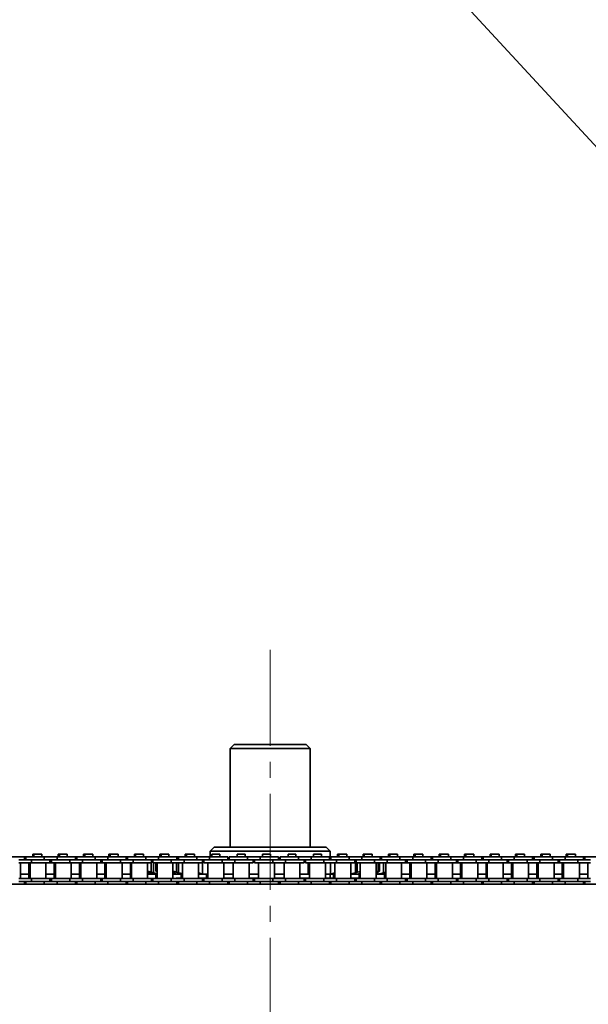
# Model space of a CAD drawing. Header units: millimetres. Extents: x -14862 to 14862, y -10512 to 10512.
# Tile 105 of 199: x -1019 to -735, y -236 to 257. Entities that reach past the tile are written whole.
import ezdxf

# ---------------------------------------------------------------- set-up
doc = ezdxf.new("R2010")
doc.units = ezdxf.units.MM
doc.header["$LTSCALE"] = 4
doc.linetypes.add('点画线', pattern=[18, 12, -2, 2, -2])
for name, color, linetype, lineweight in [('中心线层', 1, '点画线', 18), ('几何体', 7, 'Continuous', 35), ('注释', 3, 'Continuous', 18)]:
    doc.layers.add(name, color=color, linetype=linetype, lineweight=lineweight)

# ---------------------------------------------------------------- blocks, each defined once
blk = doc.blocks.new('*X75')
at = {"layer": '注释', "color": 0, "linetype": 'Continuous'}
blk.add_line((2842.97, -3086.07), (0, 0), dxfattribs=at)

msp = doc.modelspace()

# ---------------------------------------------------------------- linework, layer by layer
at = {"layer": '中心线层'}
msp.add_line((-893.859, -58.603), (-893.859, -2808.181), dxfattribs=at)
at = {"layer": '几何体'}
for p, q in [((-911.859, -105.88), (-913.859, -107.88)), ((-913.859, -107.88), (-913.859, -157.273)), ((-900.347, -107.88), (-913.859, -107.88)), ((-911.859, -105.88), (-899.698, -105.88)), ((-873.859, -107.88), (-900.347, -107.88)), ((-899.698, -105.88), (-875.859, -105.88)), ((-873.859, -107.88), (-875.859, -105.88)), ((-873.859, -157.273), (-873.859, -107.88)), ((-921.859, -157.273), (-923.859, -159.273)), ((-921.859, -157.273), (-865.859, -157.273)), ((-863.859, -159.273), (-865.859, -157.273)), ((-1016.594, -162.167), (-1025.77, -162.167)), ((-1016.594, -163.667), (-1016.594, -162.167)), ((-1015.894, -162.167), (-1016.594, -162.167)), ((-1015.894, -162.167), (-1015.894, -163.667)), ((-1006.719, -162.167), (-1015.894, -162.167)), ((-1012.496, -160.791), (-1012.496, -162.167)), ((-1011.874, -160.791), (-1012.496, -160.791)), ((-1011.874, -160.791), (-1011.874, -162.167)), ((-1009.894, -160.791), (-1011.874, -160.791)), ((-1007.914, -160.791), (-1009.894, -160.791)), ((-1007.914, -162.167), (-1007.914, -160.791)), ((-1006.719, -162.167), (-1006.719, -163.667)), ((-1000.369, -162.167), (-1006.719, -162.167)), ((-1000.369, -162.167), (-1000.369, -163.667)), ((-991.195, -162.167), (-1000.369, -162.167)), ((-999.796, -160.791), (-999.796, -162.167)), ((-999.174, -160.791), (-999.796, -160.791)), ((-999.174, -160.791), (-999.174, -162.167)), ((-997.194, -160.791), (-999.174, -160.791)), ((-995.214, -160.791), (-997.194, -160.791)), ((-995.214, -162.167), (-995.214, -160.791)), ((-991.195, -163.667), (-991.195, -162.167)), ((-990.495, -162.167), (-991.195, -162.167)), ((-990.495, -162.167), (-990.495, -163.667)), ((-981.319, -162.167), (-990.495, -162.167)), ((-987.096, -160.791), (-987.096, -162.167)), ((-986.474, -160.791), (-987.096, -160.791)), ((-986.474, -160.791), (-986.474, -162.167)), ((-984.494, -160.791), (-986.474, -160.791)), ((-982.514, -160.791), (-984.494, -160.791)), ((-982.514, -162.167), (-982.514, -160.791)), ((-981.319, -162.167), (-981.319, -163.667)), ((-974.969, -162.167), (-981.319, -162.167)), ((-974.969, -162.167), (-974.969, -163.667)), ((-965.794, -162.167), (-974.969, -162.167)), ((-974.396, -160.791), (-974.396, -162.167)), ((-973.774, -160.791), (-974.396, -160.791)), ((-973.774, -160.791), (-973.774, -162.167)), ((-971.794, -160.791), (-973.774, -160.791)), ((-969.814, -160.791), (-971.794, -160.791)), ((-969.814, -162.167), (-969.814, -160.791)), ((-965.794, -163.667), (-965.794, -162.167)), ((-965.094, -162.167), (-965.794, -162.167)), ((-965.094, -162.167), (-965.094, -163.667)), ((-955.92, -162.167), (-965.094, -162.167)), ((-961.695, -160.791), (-961.695, -162.167)), ((-961.074, -160.791), (-961.695, -160.791)), ((-961.074, -160.791), (-961.074, -162.167)), ((-959.094, -160.791), (-961.074, -160.791)), ((-957.115, -160.791), (-959.094, -160.791)), ((-957.115, -162.167), (-957.115, -160.791)), ((-955.92, -162.167), (-955.92, -163.667)), ((-949.57, -162.167), (-955.92, -162.167)), ((-949.57, -162.167), (-949.57, -163.667)), ((-940.394, -162.167), (-949.57, -162.167)), ((-948.995, -160.791), (-948.995, -162.167)), ((-948.375, -160.791), (-948.995, -160.791)), ((-948.375, -160.791), (-948.375, -162.167)), ((-946.394, -160.791), (-948.375, -160.791)), ((-944.414, -160.791), (-946.394, -160.791)), ((-944.414, -162.167), (-944.414, -160.791)), ((-940.394, -163.667), (-940.394, -162.167)), ((-939.694, -162.167), (-940.394, -162.167)), ((-939.694, -162.167), (-939.694, -163.667)), ((-930.519, -162.167), (-939.694, -162.167)), ((-936.296, -160.791), (-936.296, -162.167)), ((-935.674, -160.791), (-936.296, -160.791)), ((-935.674, -160.791), (-935.674, -162.167)), ((-933.694, -160.791), (-935.674, -160.791)), ((-931.714, -160.791), (-933.694, -160.791)), ((-931.714, -162.167), (-931.714, -160.791)), ((-930.519, -162.167), (-930.519, -163.667)), ((-924.169, -162.167), (-930.519, -162.167)), ((-924.169, -162.167), (-924.169, -163.667)), ((-914.995, -162.167), (-924.169, -162.167)), ((-923.859, -159.273), (-923.859, -162.167)), ((-863.859, -159.273), (-923.859, -159.273)), ((-922.974, -160.791), (-922.974, -162.167)), ((-920.994, -160.791), (-922.974, -160.791)), ((-919.014, -160.791), (-920.994, -160.791)), ((-919.014, -162.167), (-919.014, -160.791)), ((-914.995, -163.667), (-914.995, -162.167)), ((-914.295, -162.167), (-914.295, -163.667)), ((-905.119, -162.167), (-914.295, -162.167)), ((-910.274, -160.791), (-910.274, -162.167)), ((-908.294, -160.791), (-910.274, -160.791)), ((-906.314, -160.791), (-908.294, -160.791)), ((-906.314, -162.167), (-906.314, -160.791)), ((-905.119, -162.167), (-905.119, -163.667)), ((-898.769, -162.167), (-905.119, -162.167)), ((-898.769, -162.167), (-898.769, -163.667)), ((-889.594, -162.167), (-898.769, -162.167)), ((-897.574, -160.791), (-897.574, -162.167)), ((-895.594, -160.791), (-897.574, -160.791)), ((-893.614, -160.791), (-895.594, -160.791)), ((-893.614, -162.167), (-893.614, -160.791)), ((-889.594, -163.667), (-889.594, -162.167)), ((-888.894, -162.167), (-888.894, -163.667)), ((-879.72, -162.167), (-888.894, -162.167)), ((-884.874, -160.791), (-884.874, -162.167)), ((-882.894, -160.791), (-884.874, -160.791)), ((-880.914, -160.791), (-882.894, -160.791)), ((-880.914, -162.167), (-880.914, -160.791)), ((-879.72, -162.167), (-879.72, -163.667)), ((-873.369, -162.167), (-879.72, -162.167)), ((-873.369, -162.167), (-873.369, -163.667)), ((-864.194, -162.167), (-873.369, -162.167)), ((-872.175, -160.791), (-872.175, -162.167)), ((-870.194, -160.791), (-872.175, -160.791)), ((-868.214, -160.791), (-870.194, -160.791)), ((-868.214, -162.167), (-868.214, -160.791)), ((-864.194, -163.667), (-864.194, -162.167)), ((-863.859, -163.667), (-863.859, -159.273)), ((-863.494, -162.167), (-863.859, -162.167)), ((-863.494, -162.167), (-863.494, -163.667)), ((-854.319, -162.167), (-863.494, -162.167)), ((-860.096, -160.791), (-860.096, -162.167)), ((-859.474, -160.791), (-860.096, -160.791)), ((-859.474, -160.791), (-859.474, -162.167)), ((-857.494, -160.791), (-859.474, -160.791)), ((-855.514, -160.791), (-857.494, -160.791)), ((-855.514, -162.167), (-855.514, -160.791)), ((-854.319, -162.167), (-854.319, -163.667)), ((-847.969, -162.167), (-854.319, -162.167)), ((-847.969, -162.167), (-847.969, -163.667)), ((-838.795, -162.167), (-847.969, -162.167)), ((-847.396, -160.791), (-847.396, -162.167)), ((-846.774, -160.791), (-847.396, -160.791)), ((-846.774, -160.791), (-846.774, -162.167)), ((-844.795, -160.791), (-846.774, -160.791)), ((-842.814, -160.791), (-844.795, -160.791)), ((-842.814, -162.167), (-842.814, -160.791)), ((-838.795, -163.667), (-838.795, -162.167)), ((-838.095, -162.167), (-838.795, -162.167)), ((-838.095, -162.167), (-838.095, -163.667)), ((-828.919, -162.167), (-838.095, -162.167)), ((-834.696, -160.791), (-834.696, -162.167)), ((-834.074, -160.791), (-834.696, -160.791)), ((-834.074, -160.791), (-834.074, -162.167)), ((-832.094, -160.791), (-834.074, -160.791)), ((-830.114, -160.791), (-832.094, -160.791)), ((-830.114, -162.167), (-830.114, -160.791)), ((-828.919, -162.167), (-828.919, -163.667)), ((-822.569, -162.167), (-828.919, -162.167)), ((-822.569, -162.167), (-822.569, -163.667)), ((-813.394, -162.167), (-822.569, -162.167)), ((-821.996, -160.791), (-821.996, -162.167)), ((-821.374, -160.791), (-821.996, -160.791)), ((-821.374, -160.791), (-821.374, -162.167)), ((-819.394, -160.791), (-821.374, -160.791)), ((-817.414, -160.791), (-819.394, -160.791)), ((-817.414, -162.167), (-817.414, -160.791)), ((-813.394, -163.667), (-813.394, -162.167)), ((-812.694, -162.167), (-813.394, -162.167)), ((-812.694, -162.167), (-812.694, -163.667)), ((-803.52, -162.167), (-812.694, -162.167)), ((-809.295, -160.791), (-809.295, -162.167)), ((-808.674, -160.791), (-809.295, -160.791)), ((-808.674, -160.791), (-808.674, -162.167)), ((-806.694, -160.791), (-808.674, -160.791)), ((-804.714, -160.791), (-806.694, -160.791)), ((-804.714, -162.167), (-804.714, -160.791)), ((-803.52, -162.167), (-803.52, -163.667)), ((-797.169, -162.167), (-803.52, -162.167)), ((-797.169, -162.167), (-797.169, -163.667)), ((-787.994, -162.167), (-797.169, -162.167)), ((-796.595, -160.791), (-796.595, -162.167)), ((-795.975, -160.791), (-796.595, -160.791)), ((-795.975, -160.791), (-795.975, -162.167)), ((-793.994, -160.791), (-795.975, -160.791)), ((-792.014, -160.791), (-793.994, -160.791)), ((-792.014, -162.167), (-792.014, -160.791)), ((-787.994, -163.667), (-787.994, -162.167)), ((-787.294, -162.167), (-787.994, -162.167)), ((-787.294, -162.167), (-787.294, -163.667)), ((-778.119, -162.167), (-787.294, -162.167)), ((-783.896, -160.791), (-783.896, -162.167)), ((-783.274, -160.791), (-783.896, -160.791)), ((-783.274, -160.791), (-783.274, -162.167)), ((-781.294, -160.791), (-783.274, -160.791)), ((-779.314, -160.791), (-781.294, -160.791)), ((-779.314, -162.167), (-779.314, -160.791)), ((-778.119, -162.167), (-778.119, -163.667)), ((-771.769, -162.167), (-778.119, -162.167)), ((-771.769, -162.167), (-771.769, -163.667)), ((-762.595, -162.167), (-771.769, -162.167)), ((-771.196, -160.791), (-771.196, -162.167)), ((-770.574, -160.791), (-771.196, -160.791)), ((-770.574, -160.791), (-770.574, -162.167)), ((-768.595, -160.791), (-770.574, -160.791)), ((-766.614, -160.791), (-768.595, -160.791)), ((-766.614, -162.167), (-766.614, -160.791)), ((-762.595, -163.667), (-762.595, -162.167)), ((-761.895, -162.167), (-762.595, -162.167)), ((-761.895, -162.167), (-761.895, -163.667)), ((-752.719, -162.167), (-761.895, -162.167)), ((-758.496, -160.791), (-758.496, -162.167)), ((-757.874, -160.791), (-758.496, -160.791)), ((-757.874, -160.791), (-757.874, -162.167)), ((-755.894, -160.791), (-757.874, -160.791)), ((-753.914, -160.791), (-755.894, -160.791)), ((-753.914, -162.167), (-753.914, -160.791)), ((-752.719, -162.167), (-752.719, -163.667)), ((-746.369, -162.167), (-752.719, -162.167)), ((-746.369, -162.167), (-746.369, -163.667)), ((-737.194, -162.167), (-746.369, -162.167)), ((-745.796, -160.791), (-745.796, -162.167)), ((-745.174, -160.791), (-745.796, -160.791)), ((-745.174, -160.791), (-745.174, -162.167)), ((-743.194, -160.791), (-745.174, -160.791)), ((-741.215, -160.791), (-743.194, -160.791)), ((-741.215, -162.167), (-741.215, -160.791)), ((-737.194, -163.667), (-737.194, -162.167)), ((-736.494, -162.167), (-737.194, -162.167)), ((-736.494, -162.167), (-736.494, -163.667)), ((-727.32, -162.167), (-736.494, -162.167)), ((-1013.069, -163.667), (-1019.419, -163.667)), ((-1013.069, -165.167), (-1019.419, -165.167)), ((-1018.619, -173.017), (-1018.619, -165.167)), ((-1014.49, -165.167), (-1014.49, -173.017)), ((-1013.869, -165.167), (-1013.869, -173.017)), ((-1013.069, -163.667), (-1013.069, -165.167)), ((-1006.719, -163.667), (-1013.069, -163.667)), ((-1006.719, -163.667), (-1013.069, -163.667)), ((-1003.894, -165.167), (-1013.069, -165.167)), ((-1000.369, -163.667), (-1006.719, -163.667)), ((-1005.919, -173.017), (-1005.919, -165.167)), ((-1003.894, -165.167), (-1003.894, -163.667)), ((-1003.194, -165.167), (-1003.894, -165.167)), ((-1003.194, -163.667), (-1003.194, -165.167)), ((-994.019, -165.167), (-1003.194, -165.167)), ((-1001.791, -165.167), (-1001.791, -173.017)), ((-1001.169, -165.167), (-1001.169, -173.017)), ((-994.019, -163.667), (-1000.369, -163.667)), ((-994.019, -163.667), (-1000.369, -163.667)), ((-994.019, -163.667), (-994.019, -165.167)), ((-987.669, -163.667), (-994.019, -163.667)), ((-987.669, -165.167), (-994.019, -165.167)), ((-993.219, -173.017), (-993.219, -165.167)), ((-989.091, -165.167), (-989.091, -173.017)), ((-988.469, -165.167), (-988.469, -173.017)), ((-987.669, -163.667), (-987.669, -165.167)), ((-981.319, -163.667), (-987.669, -163.667)), ((-981.319, -163.667), (-987.669, -163.667)), ((-978.494, -165.167), (-987.669, -165.167)), ((-974.969, -163.667), (-981.319, -163.667)), ((-980.519, -173.017), (-980.519, -165.167)), ((-978.494, -165.167), (-978.494, -163.667)), ((-977.794, -165.167), (-978.494, -165.167)), ((-977.794, -163.667), (-977.794, -165.167)), ((-968.619, -165.167), (-977.794, -165.167)), ((-976.391, -165.167), (-976.391, -173.017)), ((-975.769, -165.167), (-975.769, -173.017)), ((-968.619, -163.667), (-974.969, -163.667)), ((-968.619, -163.667), (-974.969, -163.667)), ((-968.619, -163.667), (-968.619, -165.167)), ((-962.269, -163.667), (-968.619, -163.667)), ((-962.269, -165.167), (-968.619, -165.167)), ((-967.819, -173.017), (-967.819, -165.167)), ((-963.691, -165.167), (-963.691, -173.017)), ((-963.069, -165.167), (-963.069, -173.017)), ((-962.269, -163.667), (-962.269, -165.167)), ((-955.92, -163.667), (-962.269, -163.667)), ((-955.92, -163.667), (-962.269, -163.667)), ((-953.094, -165.167), (-962.269, -165.167)), ((-949.57, -163.667), (-955.92, -163.667)), ((-955.119, -173.017), (-955.119, -165.167)), ((-953.225, -165.167), (-953.225, -169.805)), ((-953.114, -164.479), (-952.394, -164.27)), ((-953.094, -165.167), (-953.094, -163.667)), ((-953.094, -164.011), (-952.344, -163.821)), ((-952.394, -163.927), (-953.094, -164.095)), ((-952.394, -164.54), (-953.094, -164.71)), ((-952.394, -163.667), (-952.394, -165.167)), ((-943.219, -165.167), (-952.394, -165.167)), ((-952.141, -165.167), (-952.141, -170.068)), ((-950.898, -165.254), (-950.508, -165.109)), ((-950.898, -165.254), (-950.362, -165.254)), ((-950.898, -169.293), (-950.898, -165.254)), ((-950.369, -165.167), (-950.369, -173.017)), ((-943.219, -163.667), (-949.57, -163.667)), ((-943.219, -163.667), (-949.57, -163.667)), ((-943.219, -163.667), (-943.219, -165.167)), ((-936.869, -163.667), (-943.219, -163.667)), ((-936.869, -165.167), (-943.219, -165.167)), ((-942.419, -173.017), (-942.419, -165.167)), ((-940.575, -165.167), (-940.575, -169.805)), ((-939.607, -165.167), (-939.607, -170.068)), ((-937.669, -165.167), (-937.669, -173.017)), ((-936.869, -163.667), (-936.869, -165.167)), ((-930.519, -163.667), (-936.869, -163.667)), ((-930.519, -163.667), (-936.869, -163.667)), ((-927.694, -165.167), (-936.869, -165.167)), ((-924.169, -163.667), (-930.519, -163.667)), ((-929.719, -173.017), (-929.719, -165.167)), ((-927.694, -165.167), (-927.694, -163.667)), ((-927.635, -163.821), (-927.635, -170.726)), ((-926.994, -163.667), (-926.994, -165.167)), ((-917.819, -165.167), (-926.994, -165.167)), ((-924.969, -165.167), (-924.969, -173.017)), ((-917.819, -163.667), (-924.169, -163.667)), ((-917.819, -163.667), (-924.169, -163.667)), ((-917.819, -163.667), (-917.819, -165.167)), ((-911.469, -163.667), (-917.819, -163.667)), ((-911.469, -165.167), (-917.819, -165.167)), ((-917.019, -173.017), (-917.019, -165.167)), ((-916.968, -165.167), (-916.968, -170.726)), ((-912.269, -165.167), (-912.269, -173.017)), ((-911.469, -163.667), (-911.469, -165.167)), ((-905.119, -163.667), (-911.469, -163.667)), ((-905.119, -163.667), (-911.469, -163.667)), ((-902.294, -165.167), (-911.469, -165.167)), ((-898.769, -163.667), (-905.119, -163.667)), ((-904.319, -173.017), (-904.319, -165.167)), ((-902.294, -165.167), (-902.294, -163.667)), ((-901.594, -163.667), (-901.594, -165.167)), ((-892.419, -165.167), (-901.594, -165.167)), ((-899.569, -165.167), (-899.569, -173.017)), ((-892.419, -163.667), (-898.769, -163.667)), ((-892.419, -163.667), (-898.769, -163.667)), ((-892.419, -163.667), (-892.419, -165.167)), ((-886.069, -163.667), (-892.419, -163.667)), ((-886.069, -165.167), (-892.419, -165.167)), ((-891.619, -173.017), (-891.619, -165.167)), ((-886.869, -165.167), (-886.869, -173.017)), ((-886.069, -163.667), (-886.069, -165.167)), ((-879.72, -163.667), (-886.069, -163.667)), ((-879.72, -163.667), (-886.069, -163.667)), ((-876.894, -165.167), (-886.069, -165.167)), ((-873.369, -163.667), (-879.72, -163.667)), ((-878.919, -173.017), (-878.919, -165.167)), ((-876.894, -165.167), (-876.894, -163.667)), ((-876.194, -163.667), (-876.194, -165.167)), ((-867.019, -165.167), (-876.194, -165.167)), ((-874.792, -165.167), (-874.792, -170.726)), ((-874.169, -165.167), (-874.169, -173.017)), ((-867.019, -163.667), (-873.369, -163.667)), ((-867.019, -163.667), (-873.369, -163.667)), ((-867.019, -163.667), (-867.019, -165.167)), ((-860.669, -163.667), (-867.019, -163.667)), ((-860.669, -165.167), (-867.019, -165.167)), ((-866.219, -173.017), (-866.219, -165.167)), ((-863.712, -165.167), (-863.712, -170.726)), ((-861.47, -165.167), (-861.47, -173.017)), ((-860.669, -163.667), (-860.669, -165.167)), ((-854.319, -163.667), (-860.669, -163.667)), ((-854.319, -163.667), (-860.669, -163.667)), ((-851.494, -165.167), (-860.669, -165.167)), ((-847.969, -163.667), (-854.319, -163.667)), ((-853.519, -173.017), (-853.519, -165.167)), ((-851.494, -165.167), (-851.494, -163.667)), ((-851.238, -164.479), (-851.494, -164.417)), ((-850.794, -164.604), (-851.238, -164.479)), ((-851.238, -164.479), (-851.238, -170.068)), ((-850.794, -163.667), (-850.794, -165.167)), ((-841.619, -165.167), (-850.794, -165.167)), ((-850.309, -165.167), (-850.309, -169.805)), ((-848.769, -165.167), (-848.769, -173.017)), ((-841.619, -163.667), (-847.969, -163.667)), ((-841.619, -163.667), (-847.969, -163.667)), ((-841.619, -163.667), (-841.619, -165.167)), ((-835.269, -163.667), (-841.619, -163.667)), ((-835.269, -165.167), (-841.619, -165.167)), ((-840.819, -173.017), (-840.819, -165.167)), ((-839.772, -165.254), (-840.158, -165.167)), ((-839.772, -165.254), (-839.163, -165.254)), ((-839.772, -169.293), (-839.772, -165.254)), ((-839.163, -165.254), (-839.163, -169.293)), ((-837.102, -165.167), (-837.102, -170.068)), ((-836.069, -165.167), (-836.069, -173.017)), ((-835.269, -163.667), (-835.269, -165.167)), ((-828.919, -163.667), (-835.269, -163.667)), ((-828.919, -163.667), (-835.269, -163.667)), ((-826.094, -165.167), (-835.269, -165.167)), ((-822.569, -163.667), (-828.919, -163.667)), ((-828.119, -173.017), (-828.119, -165.167)), ((-826.094, -165.167), (-826.094, -163.667)), ((-825.394, -165.167), (-826.094, -165.167)), ((-825.394, -163.667), (-825.394, -165.167)), ((-816.219, -165.167), (-825.394, -165.167)), ((-823.991, -165.167), (-823.991, -173.017)), ((-823.369, -165.167), (-823.369, -173.017)), ((-816.219, -163.667), (-822.569, -163.667)), ((-816.219, -163.667), (-822.569, -163.667)), ((-816.219, -163.667), (-816.219, -165.167)), ((-809.869, -163.667), (-816.219, -163.667)), ((-809.869, -165.167), (-816.219, -165.167)), ((-815.419, -173.017), (-815.419, -165.167)), ((-811.291, -165.167), (-811.291, -173.017)), ((-810.669, -165.167), (-810.669, -173.017)), ((-809.869, -163.667), (-809.869, -165.167)), ((-803.52, -163.667), (-809.869, -163.667)), ((-803.52, -163.667), (-809.869, -163.667)), ((-800.694, -165.167), (-809.869, -165.167)), ((-797.169, -163.667), (-803.52, -163.667)), ((-802.719, -173.017), (-802.719, -165.167)), ((-800.694, -165.167), (-800.694, -163.667)), ((-799.994, -165.167), (-800.694, -165.167)), ((-799.994, -163.667), (-799.994, -165.167)), ((-790.819, -165.167), (-799.994, -165.167)), ((-798.59, -165.167), (-798.59, -173.017)), ((-797.969, -165.167), (-797.969, -173.017)), ((-790.819, -163.667), (-797.169, -163.667)), ((-790.819, -163.667), (-797.169, -163.667)), ((-790.819, -163.667), (-790.819, -165.167)), ((-784.469, -163.667), (-790.819, -163.667)), ((-784.469, -165.167), (-790.819, -165.167)), ((-790.019, -173.017), (-790.019, -165.167)), ((-785.89, -165.167), (-785.89, -173.017)), ((-785.27, -165.167), (-785.27, -173.017)), ((-784.469, -163.667), (-784.469, -165.167)), ((-778.119, -163.667), (-784.469, -163.667)), ((-778.119, -163.667), (-784.469, -163.667)), ((-775.294, -165.167), (-784.469, -165.167)), ((-771.769, -163.667), (-778.119, -163.667)), ((-777.319, -173.017), (-777.319, -165.167)), ((-775.294, -165.167), (-775.294, -163.667)), ((-774.594, -165.167), (-775.294, -165.167)), ((-774.594, -163.667), (-774.594, -165.167)), ((-765.419, -165.167), (-774.594, -165.167)), ((-773.191, -165.167), (-773.191, -173.017)), ((-772.569, -165.167), (-772.569, -173.017)), ((-765.419, -163.667), (-771.769, -163.667)), ((-765.419, -163.667), (-771.769, -163.667)), ((-765.419, -163.667), (-765.419, -165.167)), ((-759.069, -163.667), (-765.419, -163.667)), ((-759.069, -165.167), (-765.419, -165.167)), ((-764.619, -173.017), (-764.619, -165.167)), ((-760.491, -165.167), (-760.491, -173.017)), ((-759.869, -165.167), (-759.869, -173.017)), ((-759.069, -163.667), (-759.069, -165.167)), ((-752.719, -163.667), (-759.069, -163.667)), ((-752.719, -163.667), (-759.069, -163.667)), ((-749.894, -165.167), (-759.069, -165.167)), ((-746.369, -163.667), (-752.719, -163.667)), ((-751.92, -173.017), (-751.92, -165.167)), ((-749.894, -165.167), (-749.894, -163.667)), ((-749.194, -165.167), (-749.894, -165.167)), ((-749.194, -163.667), (-749.194, -165.167)), ((-740.019, -165.167), (-749.194, -165.167)), ((-747.791, -165.167), (-747.791, -173.017)), ((-747.169, -165.167), (-747.169, -173.017)), ((-740.019, -163.667), (-746.369, -163.667)), ((-740.019, -163.667), (-746.369, -163.667)), ((-740.019, -163.667), (-740.019, -165.167)), ((-733.669, -163.667), (-740.019, -163.667)), ((-733.669, -165.167), (-740.019, -165.167)), ((-739.219, -173.017), (-739.219, -165.167)), ((-735.091, -165.167), (-735.091, -173.017)), ((-1018.619, -170.88), (-1014.49, -170.88)), ((-1005.919, -170.88), (-1001.791, -170.88)), ((-993.219, -170.88), (-989.091, -170.88)), ((-980.519, -170.88), (-976.391, -170.88)), ((-967.819, -170.88), (-963.691, -170.88)), ((-955.119, -169.374), (-953.225, -169.805)), ((-954.065, -169.805), (-955.119, -169.492)), ((-955.119, -169.965), (-954.698, -170.068)), ((-954.939, -170.068), (-955.119, -170.022)), ((-955.119, -170.88), (-952.048, -170.88)), ((-952.344, -170.726), (-954.939, -170.068)), ((-954.698, -169.617), (-954.698, -170.068)), ((-954.698, -170.068), (-951.95, -170.726)), ((-953.114, -170.068), (-954.065, -169.805)), ((-953.225, -169.805), (-952.141, -170.068)), ((-950.848, -170.726), (-953.114, -170.068)), ((-951.733, -170.88), (-952.344, -170.726)), ((-952.141, -170.068), (-950.369, -170.472)), ((-951.95, -170.406), (-951.95, -170.726)), ((-951.733, -170.88), (-951.274, -170.88)), ((-951.274, -170.88), (-950.369, -170.88)), ((-950.99, -170.88), (-950.99, -173.017)), ((-950.898, -169.293), (-950.362, -169.293)), ((-950.369, -169.489), (-950.898, -169.293)), ((-950.36, -170.88), (-950.848, -170.726)), ((-942.419, -169.376), (-940.575, -169.805)), ((-941.889, -170.068), (-942.419, -169.855)), ((-942.419, -170.88), (-940.374, -170.88)), ((-940.56, -170.726), (-941.889, -170.068)), ((-940.575, -169.805), (-939.607, -170.068)), ((-940.374, -170.88), (-940.56, -170.726)), ((-940.374, -170.88), (-937.669, -170.88)), ((-939.607, -170.068), (-937.669, -170.526)), ((-938.29, -170.88), (-938.29, -172.88)), ((-929.719, -170.187), (-927.635, -170.726)), ((-929.719, -170.88), (-926.858, -170.88)), ((-926.858, -170.88), (-924.969, -170.88)), ((-925.591, -170.88), (-925.591, -172.88)), ((-917.019, -170.88), (-916.251, -170.88)), ((-916.251, -170.88), (-912.269, -170.88)), ((-904.319, -170.88), (-899.569, -170.88)), ((-891.619, -170.88), (-887.291, -170.88)), ((-887.291, -170.88), (-886.707, -170.726)), ((-887.291, -170.88), (-886.869, -170.88)), ((-878.919, -170.88), (-875.48, -170.88)), ((-875.48, -170.88), (-874.792, -170.726)), ((-875.48, -170.88), (-874.169, -170.88)), ((-874.792, -170.726), (-874.169, -170.526)), ((-866.219, -170.88), (-864.471, -170.88)), ((-864.471, -170.88), (-863.712, -170.726)), ((-864.471, -170.88), (-861.47, -170.88)), ((-863.859, -172.88), (-863.859, -170.88)), ((-863.712, -170.726), (-861.47, -170.12)), ((-862.09, -170.88), (-862.09, -172.88)), ((-853.519, -170.621), (-851.238, -170.068)), ((-853.519, -170.88), (-850.022, -170.88)), ((-851.238, -170.068), (-850.309, -169.805)), ((-850.309, -169.805), (-848.769, -169.439)), ((-850.022, -170.88), (-848.769, -170.88)), ((-848.761, -170.068), (-849.894, -170.726)), ((-849.391, -170.88), (-849.391, -172.88)), ((-840.819, -169.53), (-839.772, -169.293)), ((-840.401, -169.805), (-840.819, -169.949)), ((-840.777, -170.88), (-840.006, -170.726)), ((-840.777, -170.88), (-838.442, -170.88)), ((-839.163, -169.293), (-840.401, -169.805)), ((-840.006, -169.642), (-840.006, -170.726)), ((-840.006, -170.726), (-837.102, -170.068)), ((-839.772, -169.293), (-839.163, -169.293)), ((-838.442, -170.88), (-837.142, -170.88)), ((-836.069, -170.127), (-838.002, -170.726)), ((-837.142, -170.88), (-836.436, -170.726)), ((-837.142, -170.88), (-836.183, -170.88)), ((-837.102, -170.068), (-836.069, -169.816)), ((-836.691, -170.88), (-836.691, -173.017)), ((-836.436, -170.241), (-836.436, -170.726)), ((-836.436, -170.726), (-836.069, -170.64)), ((-836.183, -170.88), (-836.069, -170.88)), ((-828.119, -170.88), (-823.991, -170.88)), ((-815.419, -170.88), (-811.291, -170.88)), ((-802.719, -170.88), (-798.59, -170.88)), ((-790.019, -170.88), (-785.89, -170.88)), ((-777.319, -170.88), (-773.191, -170.88)), ((-764.619, -170.88), (-760.491, -170.88)), ((-751.92, -170.88), (-747.791, -170.88)), ((-739.219, -170.88), (-735.091, -170.88)), ((466.141, -175.88), (-1979.859, -175.88)), ((-1013.069, -173.017), (-1019.419, -173.017)), ((-1013.069, -174.517), (-1019.419, -174.517)), ((-1016.594, -175.88), (-1016.594, -174.517)), ((-1015.894, -174.517), (-1015.894, -175.88)), ((-1013.069, -174.517), (-1013.069, -173.017)), ((-1003.894, -173.017), (-1013.069, -173.017)), ((-1006.719, -174.517), (-1013.069, -174.517)), ((-1006.719, -174.517), (-1013.069, -174.517)), ((-1000.369, -174.517), (-1006.719, -174.517)), ((-1006.719, -175.88), (-1006.719, -174.517)), ((-1003.894, -174.517), (-1003.894, -173.017)), ((-1003.194, -173.017), (-1003.894, -173.017)), ((-1003.194, -173.017), (-1003.194, -174.517)), ((-994.019, -173.017), (-1003.194, -173.017)), ((-994.019, -174.517), (-1000.369, -174.517)), ((-994.019, -174.517), (-1000.369, -174.517)), ((-1000.369, -175.88), (-1000.369, -174.517)), ((-994.019, -174.517), (-994.019, -173.017)), ((-987.669, -173.017), (-994.019, -173.017)), ((-987.669, -174.517), (-994.019, -174.517)), ((-991.195, -175.88), (-991.195, -174.517)), ((-990.495, -174.517), (-990.495, -175.88)), ((-987.669, -174.517), (-987.669, -173.017)), ((-978.494, -173.017), (-987.669, -173.017)), ((-981.319, -174.517), (-987.669, -174.517)), ((-981.319, -174.517), (-987.669, -174.517)), ((-974.969, -174.517), (-981.319, -174.517)), ((-981.319, -175.88), (-981.319, -174.517)), ((-978.494, -174.517), (-978.494, -173.017)), ((-977.794, -173.017), (-978.494, -173.017)), ((-977.794, -173.017), (-977.794, -174.517)), ((-968.619, -173.017), (-977.794, -173.017)), ((-968.619, -174.517), (-974.969, -174.517)), ((-968.619, -174.517), (-974.969, -174.517)), ((-974.969, -175.88), (-974.969, -174.517)), ((-968.619, -174.517), (-968.619, -173.017)), ((-962.269, -173.017), (-968.619, -173.017)), ((-962.269, -174.517), (-968.619, -174.517)), ((-965.794, -175.88), (-965.794, -174.517)), ((-965.094, -174.517), (-965.094, -175.88)), ((-962.269, -174.517), (-962.269, -173.017)), ((-953.094, -173.017), (-962.269, -173.017)), ((-955.92, -174.517), (-962.269, -174.517)), ((-955.92, -174.517), (-962.269, -174.517)), ((-949.57, -174.517), (-955.92, -174.517)), ((-955.92, -175.88), (-955.92, -174.517)), ((-953.094, -174.517), (-953.094, -173.017)), ((-952.394, -173.017), (-953.094, -173.017)), ((-952.394, -173.017), (-952.394, -174.517)), ((-943.219, -173.017), (-952.394, -173.017)), ((-943.219, -174.517), (-949.57, -174.517)), ((-943.219, -174.517), (-949.57, -174.517)), ((-949.57, -175.88), (-949.57, -174.517)), ((-943.219, -174.517), (-943.219, -173.017)), ((-936.869, -173.017), (-943.219, -173.017)), ((-936.869, -174.517), (-943.219, -174.517)), ((-940.859, -172.88), (-940.995, -173.017)), ((-940.859, -172.88), (-937.669, -172.88)), ((-940.394, -175.88), (-940.394, -174.517)), ((-939.694, -174.517), (-939.694, -175.88)), ((-936.869, -174.517), (-936.869, -173.017)), ((-927.694, -173.017), (-936.869, -173.017)), ((-930.519, -174.517), (-936.869, -174.517)), ((-930.519, -174.517), (-936.869, -174.517)), ((-924.169, -174.517), (-930.519, -174.517)), ((-930.519, -175.88), (-930.519, -174.517)), ((-929.719, -172.88), (-924.969, -172.88)), ((-927.694, -174.517), (-927.694, -173.017)), ((-926.994, -173.017), (-926.994, -174.517)), ((-917.819, -173.017), (-926.994, -173.017)), ((-917.819, -174.517), (-924.169, -174.517)), ((-917.819, -174.517), (-924.169, -174.517)), ((-924.169, -175.88), (-924.169, -174.517)), ((-917.819, -174.517), (-917.819, -173.017)), ((-911.469, -173.017), (-917.819, -173.017)), ((-911.469, -174.517), (-917.819, -174.517)), ((-917.019, -172.88), (-912.269, -172.88)), ((-914.995, -175.88), (-914.995, -174.517)), ((-914.295, -174.517), (-914.295, -175.88)), ((-911.469, -174.517), (-911.469, -173.017)), ((-902.294, -173.017), (-911.469, -173.017)), ((-905.119, -174.517), (-911.469, -174.517)), ((-905.119, -174.517), (-911.469, -174.517)), ((-898.769, -174.517), (-905.119, -174.517)), ((-905.119, -175.88), (-905.119, -174.517)), ((-904.319, -172.88), (-899.569, -172.88)), ((-902.294, -174.517), (-902.294, -173.017)), ((-901.594, -173.017), (-901.594, -174.517)), ((-892.419, -173.017), (-901.594, -173.017)), ((-892.419, -174.517), (-898.769, -174.517)), ((-892.419, -174.517), (-898.769, -174.517)), ((-898.769, -175.88), (-898.769, -174.517)), ((-892.419, -174.517), (-892.419, -173.017)), ((-886.069, -173.017), (-892.419, -173.017)), ((-886.069, -174.517), (-892.419, -174.517)), ((-891.619, -172.88), (-886.869, -172.88)), ((-889.594, -175.88), (-889.594, -174.517)), ((-888.894, -174.517), (-888.894, -175.88)), ((-886.069, -174.517), (-886.069, -173.017)), ((-876.894, -173.017), (-886.069, -173.017)), ((-879.72, -174.517), (-886.069, -174.517)), ((-879.72, -174.517), (-886.069, -174.517)), ((-873.369, -174.517), (-879.72, -174.517)), ((-879.72, -175.88), (-879.72, -174.517)), ((-878.919, -172.88), (-874.169, -172.88)), ((-876.894, -174.517), (-876.894, -173.017)), ((-876.194, -173.017), (-876.194, -174.517)), ((-867.019, -173.017), (-876.194, -173.017)), ((-867.019, -174.517), (-873.369, -174.517)), ((-867.019, -174.517), (-873.369, -174.517)), ((-873.369, -175.88), (-873.369, -174.517)), ((-867.019, -174.517), (-867.019, -173.017)), ((-860.669, -173.017), (-867.019, -173.017)), ((-860.669, -174.517), (-867.019, -174.517)), ((-866.219, -172.88), (-861.47, -172.88)), ((-864.194, -175.88), (-864.194, -174.517)), ((-863.494, -174.517), (-863.494, -175.88)), ((-860.669, -174.517), (-860.669, -173.017)), ((-851.494, -173.017), (-860.669, -173.017)), ((-854.319, -174.517), (-860.669, -174.517)), ((-854.319, -174.517), (-860.669, -174.517)), ((-847.969, -174.517), (-854.319, -174.517)), ((-854.319, -175.88), (-854.319, -174.517)), ((-853.519, -172.88), (-848.769, -172.88)), ((-851.494, -174.517), (-851.494, -173.017)), ((-850.794, -173.017), (-850.794, -174.517)), ((-841.619, -173.017), (-850.794, -173.017)), ((-841.619, -174.517), (-847.969, -174.517)), ((-841.619, -174.517), (-847.969, -174.517)), ((-847.969, -175.88), (-847.969, -174.517)), ((-841.619, -174.517), (-841.619, -173.017)), ((-835.269, -173.017), (-841.619, -173.017)), ((-835.269, -174.517), (-841.619, -174.517)), ((-838.795, -175.88), (-838.795, -174.517)), ((-838.095, -174.517), (-838.095, -175.88)), ((-835.269, -174.517), (-835.269, -173.017)), ((-826.094, -173.017), (-835.269, -173.017)), ((-828.919, -174.517), (-835.269, -174.517)), ((-828.919, -174.517), (-835.269, -174.517)), ((-822.569, -174.517), (-828.919, -174.517)), ((-828.919, -175.88), (-828.919, -174.517)), ((-826.094, -174.517), (-826.094, -173.017)), ((-825.394, -173.017), (-826.094, -173.017)), ((-825.394, -173.017), (-825.394, -174.517)), ((-816.219, -173.017), (-825.394, -173.017)), ((-816.219, -174.517), (-822.569, -174.517)), ((-816.219, -174.517), (-822.569, -174.517)), ((-822.569, -175.88), (-822.569, -174.517)), ((-816.219, -174.517), (-816.219, -173.017)), ((-809.869, -173.017), (-816.219, -173.017)), ((-809.869, -174.517), (-816.219, -174.517)), ((-813.394, -175.88), (-813.394, -174.517)), ((-812.694, -174.517), (-812.694, -175.88)), ((-809.869, -174.517), (-809.869, -173.017)), ((-800.694, -173.017), (-809.869, -173.017)), ((-803.52, -174.517), (-809.869, -174.517)), ((-803.52, -174.517), (-809.869, -174.517)), ((-797.169, -174.517), (-803.52, -174.517)), ((-803.52, -175.88), (-803.52, -174.517)), ((-800.694, -174.517), (-800.694, -173.017)), ((-799.994, -173.017), (-800.694, -173.017)), ((-799.994, -173.017), (-799.994, -174.517)), ((-790.819, -173.017), (-799.994, -173.017)), ((-790.819, -174.517), (-797.169, -174.517)), ((-790.819, -174.517), (-797.169, -174.517)), ((-797.169, -175.88), (-797.169, -174.517)), ((-790.819, -174.517), (-790.819, -173.017)), ((-784.469, -173.017), (-790.819, -173.017)), ((-784.469, -174.517), (-790.819, -174.517)), ((-787.994, -175.88), (-787.994, -174.517)), ((-787.294, -174.517), (-787.294, -175.88)), ((-784.469, -174.517), (-784.469, -173.017)), ((-775.294, -173.017), (-784.469, -173.017)), ((-778.119, -174.517), (-784.469, -174.517)), ((-778.119, -174.517), (-784.469, -174.517)), ((-771.769, -174.517), (-778.119, -174.517)), ((-778.119, -175.88), (-778.119, -174.517)), ((-775.294, -174.517), (-775.294, -173.017)), ((-774.594, -173.017), (-775.294, -173.017)), ((-774.594, -173.017), (-774.594, -174.517)), ((-765.419, -173.017), (-774.594, -173.017)), ((-765.419, -174.517), (-771.769, -174.517)), ((-765.419, -174.517), (-771.769, -174.517)), ((-771.769, -175.88), (-771.769, -174.517)), ((-765.419, -174.517), (-765.419, -173.017)), ((-759.069, -173.017), (-765.419, -173.017)), ((-759.069, -174.517), (-765.419, -174.517)), ((-762.595, -175.88), (-762.595, -174.517)), ((-761.895, -174.517), (-761.895, -175.88)), ((-759.069, -174.517), (-759.069, -173.017)), ((-749.894, -173.017), (-759.069, -173.017)), ((-752.719, -174.517), (-759.069, -174.517)), ((-752.719, -174.517), (-759.069, -174.517)), ((-746.369, -174.517), (-752.719, -174.517)), ((-752.719, -175.88), (-752.719, -174.517)), ((-749.894, -174.517), (-749.894, -173.017)), ((-749.194, -173.017), (-749.894, -173.017)), ((-749.194, -173.017), (-749.194, -174.517)), ((-740.019, -173.017), (-749.194, -173.017)), ((-740.019, -174.517), (-746.369, -174.517)), ((-740.019, -174.517), (-746.369, -174.517)), ((-746.369, -175.88), (-746.369, -174.517)), ((-740.019, -174.517), (-740.019, -173.017)), ((-733.669, -173.017), (-740.019, -173.017)), ((-733.669, -174.517), (-740.019, -174.517)), ((-737.194, -175.88), (-737.194, -174.517)), ((-736.494, -174.517), (-736.494, -175.88))]:
    msp.add_line(p, q, dxfattribs=at)
for points, knots in [([(-951.95, -170.726), (-951.939, -170.728), (-951.714, -170.782), (-951.489, -170.832), (-951.274, -170.88)], [0, 0, 0, 0, 0.03382963, 0.6931224, 0.6931224, 0.6931224, 0.6931224]), ([(-927.635, -170.726), (-927.623, -170.728), (-927.366, -170.786), (-927.106, -170.834), (-926.858, -170.88)], [0, 0, 0, 0, 0.03615375, 0.79202118, 0.79202118, 0.79202118, 0.79202118]), ([(-916.968, -170.726), (-916.957, -170.728), (-916.72, -170.787), (-916.48, -170.835), (-916.251, -170.88)], [0, 0, 0, 0, 0.03290449, 0.7327391, 0.7327391, 0.7327391, 0.7327391]), ([(-849.894, -170.726), (-849.898, -170.728), (-849.949, -170.771), (-849.987, -170.827), (-850.022, -170.88)], [0, 0, 0, 0, 0.01239231, 0.20120572, 0.20120572, 0.20120572, 0.20120572]), ([(-838.002, -170.726), (-838.01, -170.728), (-838.158, -170.778), (-838.304, -170.83), (-838.442, -170.88)], [0, 0, 0, 0, 0.02465442, 0.46600705, 0.46600705, 0.46600705, 0.46600705])]:
    msp.add_open_spline(points, degree=3, knots=knots, dxfattribs=at)

# ---------------------------------------------------------------- block references
at = {"layer": '注释'}
msp.add_blockref('*X75', (-2045.421, 1619.86), dxfattribs=at)

doc.saveas('drawing.dxf')
